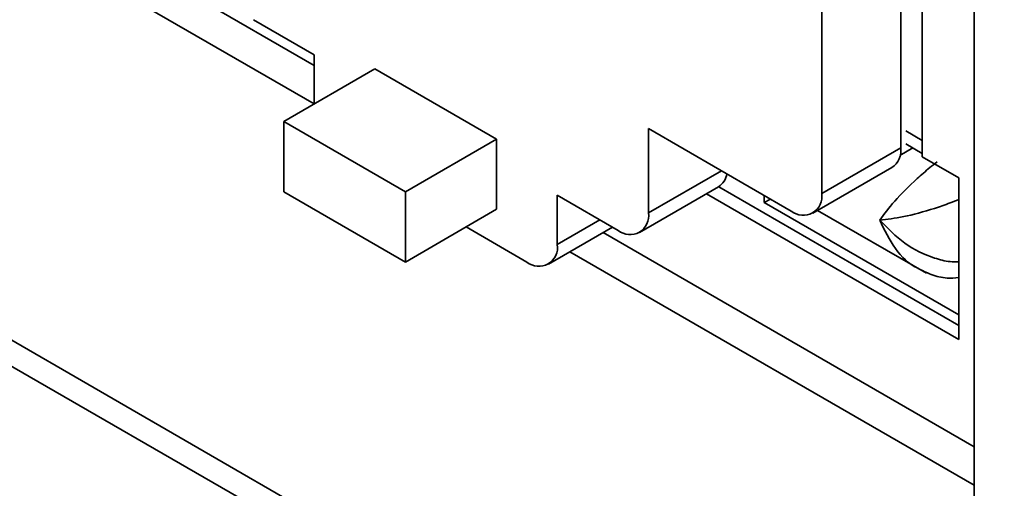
# Model space of a CAD drawing. Header units: millimetres. Extents: x 0 to 420, y 0 to 297.
# Tile 106 of 126: x 332.86 to 335.15, y 116.71 to 117.8. Entities that reach past the tile are written whole.
import ezdxf

# ---------------------------------------------------------------- set-up
doc = ezdxf.new("R2010")
doc.units = ezdxf.units.MM

msp = doc.modelspace()

# ---------------------------------------------------------------- linework, layer by layer
at = {"color": 8, "linetype": 'Continuous', "lineweight": 35}
for p, q in [((335.451, 115.5512), (328.1243, 119.7808)), ((334.3251, 117.3526), (334.4948, 117.4505)), ((334.1129, 117.279), (334.2119, 117.3362))]:
    msp.add_line(p, q, dxfattribs=at)
at = {"color": 7, "linetype": 'Continuous', "lineweight": 35}
for p, q in [((328.0716, 119.7503), (341.1208, 112.2172)), ((335.083, 116.0993), (335.083, 118.9066)), ((331.7578, 118.6386), (333.5472, 117.6056)), ((334.912, 117.5036), (334.912, 118.5651)), ((334.7281, 117.3975), (334.7281, 118.459)), ((332.8903, 118.0744), (333.5472, 117.6952)), ((334.9621, 117.4826), (334.9621, 117.9208)), ((333.4058, 117.8016), (333.5472, 117.7199)), ((333.5472, 117.7199), (333.5472, 117.6056)), ((333.4765, 117.5648), (333.6887, 117.6873)), ((333.9715, 117.524), (333.6887, 117.6873)), ((333.7594, 117.4015), (333.4765, 117.5648)), ((333.4765, 117.5648), (333.4765, 117.4015)), ((334.3251, 117.5485), (334.6574, 117.3567)), ((334.3251, 117.3526), (334.3251, 117.5485)), ((334.9621, 117.5207), (334.9235, 117.543)), ((333.7594, 117.4015), (333.9715, 117.524)), ((333.9715, 117.3607), (333.9715, 117.524)), ((334.7281, 117.3975), (334.912, 117.5036)), ((334.9401, 117.5035), (334.9101, 117.4862)), ((334.9621, 117.4908), (334.9235, 117.5131)), ((335.047, 117.4336), (334.9621, 117.4826)), ((334.7074, 117.3517), (334.8912, 117.4578)), ((334.3043, 117.3068), (334.4882, 117.4129)), ((335.047, 117.0907), (334.4885, 117.4131)), ((335.047, 117.058), (335.047, 117.4336)), ((333.4765, 117.4015), (333.7594, 117.2382)), ((333.7594, 117.2382), (333.7594, 117.4015)), ((334.1129, 117.3934), (334.2544, 117.3117)), ((334.1129, 117.279), (334.1129, 117.3934)), ((334.4602, 117.3967), (335.047, 117.058)), ((334.5944, 117.393), (334.5944, 117.3764)), ((334.5944, 117.3764), (334.6088, 117.3847)), ((334.5944, 117.3764), (335.047, 117.1152)), ((333.7594, 117.2382), (333.9715, 117.3607)), ((334.7186, 117.3582), (334.9717, 117.2121)), ((333.9008, 117.3199), (334.0422, 117.2382)), ((334.0922, 117.2333), (334.2412, 117.3193)), ((334.2198, 117.3069), (335.083, 116.8086)), ((334.1422, 117.2621), (335.083, 116.719))]:
    msp.add_line(p, q, dxfattribs=at)
for centre, radius, start, end in [((334.8644, 117.4976), 0.048, 304.0575, 7.2549), ((334.4626, 117.4505), 0.0454, 304.232, 350.8136), ((334.685, 117.3905), 0.0437, 230.797, 9.2138), ((334.282, 117.3456), 0.0437, 230.7961, 9.2139), ((334.0698, 117.272), 0.0437, 230.797, 9.2138)]:
    msp.add_arc(centre, radius, start, end, dxfattribs=at)
at = {"color": 8, "linetype": 'Continuous', "lineweight": 35}
for points, knots in [([(334.9965, 117.4709), (334.9909, 117.4665), (334.975, 117.4542), (334.9397, 117.4231), (334.8952, 117.3791), (334.8736, 117.3499), (334.8631, 117.3356)], [0, 0, 0, 0, 0.099466, 0.277978, 0.647372, 1, 1, 1, 1]), ([(334.8631, 117.3356), (334.8807, 117.3376), (334.9168, 117.3417), (334.9771, 117.3582), (335.0217, 117.3733), (335.0403, 117.3809), (335.047, 117.3836)], [0, 0, 0, 0, 0.352636, 0.722039, 0.900578, 1, 1, 1, 1]), ([(334.8631, 117.3356), (334.8742, 117.3126), (334.896, 117.2671), (334.9313, 117.2333), (334.9504, 117.2244), (334.9504, 117.2244)], [0, 0, 0, 0, 0.508269, 0.9999, 1, 1, 1, 1]), ([(335.047, 117.2384), (335.0403, 117.2385), (335.0217, 117.2386), (334.9781, 117.2497), (334.9178, 117.2788), (334.8815, 117.3165), (334.8631, 117.3356)], [0, 0, 0, 0, 0.099437, 0.277952, 0.632969, 1, 1, 1, 1])]:
    msp.add_open_spline(points, degree=3, knots=knots, dxfattribs=at)
at = {"color": 7, "linetype": 'Continuous', "lineweight": 35}
msp.add_open_spline([(334.9504, 117.2244), (334.961, 117.219), (334.9827, 117.208), (335.0161, 117.1992), (335.0379, 117.2011), (335.047, 117.2019)], degree=3, knots=[0, 0, 0, 0, 0.356919, 0.732291, 1, 1, 1, 1], dxfattribs=at)

doc.saveas('drawing.dxf')
